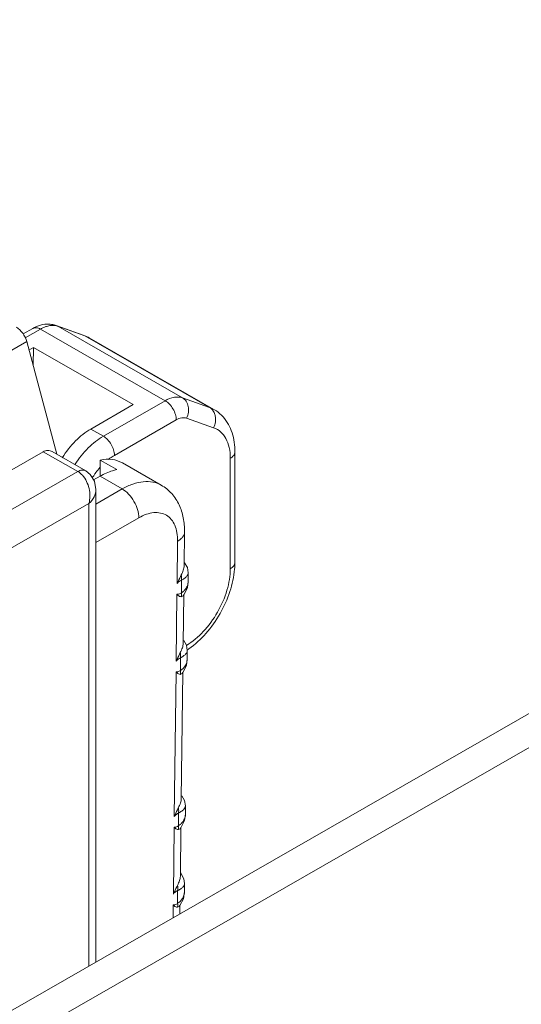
# Model space of a CAD drawing. Header units: centimetres. Extents: x -24.5 to 49.7, y -16.6 to 18.4.
# Tile 30 of 248: x -18.103 to -17.654, y -7.46 to -6.578. Entities that reach past the tile are written whole.
import ezdxf

# ---------------------------------------------------------------- set-up
doc = ezdxf.new("R2010")
doc.units = ezdxf.units.CM
doc.header["$MEASUREMENT"] = 0
doc.layers.add('layer 1', color=7, linetype='Continuous')

msp = doc.modelspace()

# ---------------------------------------------------------------- linework, layer by layer
at = {"layer": 'layer 1', "color": 1, "lineweight": 0}
msp.add_open_spline([(24.98821, 18.39808), (24.98821, 18.39808), (24.98821, -16.60193), (24.98821, -16.60193), (24.98821, -16.60193), (-24.51772, -16.60193), (-24.51772, -16.60193), (-24.51772, -16.60193), (-24.51772, 18.39808), (-24.51772, 18.39808), (-24.51772, 18.39808), (24.98821, 18.39808), (24.98821, 18.39808)], degree=3, knots=[0, 0, 0, 0, 0.25, 0.25, 0.25, 0.5, 0.5, 0.5, 0.75, 0.75, 0.75, 1, 1, 1, 1], dxfattribs=at)
at = {"layer": 'layer 1', "color": 5, "lineweight": 0}
msp.add_open_spline([(-23.26688, 17.18067), (-23.26688, 17.18067), (-23.26688, -15.60944), (-23.26688, -15.60944), (-23.26688, -15.60944), (23.98644, -15.60944), (23.98644, -15.60944)], degree=3, knots=[0, 0, 0, 0, 0.5, 0.5, 0.5, 1, 1, 1, 1], dxfattribs=at)
at = {"layer": 'layer 1', "lineweight": 9}
for points in [[(-18.95873, -7.952), (-18.95873, -7.952), (-13.17496, -4.63457), (-13.17496, -4.63457)], [(-18.91328, -7.95642), (-18.91328, -7.95642), (-13.12951, -4.63898), (-13.12951, -4.63898)], [(-18.09173, -6.8545), (-18.09173, -6.8545), (-18.10038, -6.85946), (-18.10038, -6.85946)], [(-18.08474, -6.85518), (-18.08474, -6.85518), (-18.0984, -6.86301), (-18.0984, -6.86301)], [(-17.97294, -6.9193), (-17.97294, -6.9193), (-18.08474, -6.85518), (-18.08474, -6.85518)], [(-18.07074, -6.85188), (-18.07074, -6.85188), (-18.06922, -6.85258), (-18.06922, -6.85258)], [(-18.07074, -6.85188), (-18.07074, -6.85188), (-18.04651, -6.86044), (-18.04651, -6.86044)], [(-18.06922, -6.85258), (-18.06922, -6.85258), (-17.95742, -6.91671), (-17.95742, -6.91671)], [(-18.04498, -6.86114), (-18.04498, -6.86114), (-18.06922, -6.85258), (-18.06922, -6.85258)], [(-18.04106, -6.86294), (-18.04106, -6.86294), (-18.04651, -6.86044), (-18.04651, -6.86044)], [(-18.04495, -6.86104), (-18.04546, -6.86082), (-18.04599, -6.86062), (-18.04651, -6.86044)], [(-17.93318, -6.92527), (-17.93318, -6.92527), (-18.04498, -6.86114), (-18.04498, -6.86114)], [(-18.04106, -6.86294), (-18.04231, -6.86222), (-18.04361, -6.86159), (-18.04495, -6.86104)], [(-18.04106, -6.86294), (-18.04106, -6.86294), (-17.92926, -6.92707), (-17.92926, -6.92707)], [(-18.09705, -6.86633), (-18.09705, -6.86633), (-18.13183, -6.88628), (-18.13183, -6.88628)], [(-18.07019, -6.96722), (-18.07019, -6.96722), (-18.09705, -6.86633), (-18.09705, -6.86633)], [(-18.09093, -6.87155), (-18.09093, -6.87155), (-18.09503, -6.87391), (-18.09503, -6.87391)], [(-18.09093, -6.87155), (-18.09093, -6.87155), (-18.0914, -6.88752), (-18.0914, -6.88752)], [(-18.00149, -6.92285), (-18.00149, -6.92285), (-18.09093, -6.87155), (-18.09093, -6.87155)], [(-17.95742, -6.91671), (-17.95742, -6.91671), (-17.93318, -6.92527), (-17.93318, -6.92527)], [(-18.03954, -6.94468), (-18.03954, -6.94468), (-18.00149, -6.92285), (-18.00149, -6.92285)], [(-18.02836, -6.95109), (-18.02836, -6.95109), (-17.97294, -6.9193), (-17.97294, -6.9193)], [(-17.93318, -6.92527), (-17.93318, -6.92527), (-17.92926, -6.92707), (-17.92926, -6.92707)], [(-17.963, -6.93652), (-17.963, -6.93652), (-18.01842, -6.9683), (-18.01842, -6.9683)], [(-17.95369, -6.93496), (-17.95369, -6.93496), (-17.92946, -6.94352), (-17.92946, -6.94352)], [(-18.03954, -6.94468), (-18.03954, -6.94468), (-18.02836, -6.95109), (-18.02836, -6.95109)], [(-19.83625, -7.97105), (-19.83625, -7.97105), (-18.08223, -6.965), (-18.08223, -6.965)], [(-18.05118, -6.98281), (-18.05118, -6.98281), (-18.08223, -6.965), (-18.08223, -6.965)], [(-18.07419, -6.96492), (-18.07419, -6.96492), (-18.04419, -6.98213), (-18.04419, -6.98213)], [(-17.91042, -7.06419), (-17.91042, -7.06419), (-17.91042, -6.96522), (-17.91042, -6.96522)], [(-18.03131, -6.98698), (-18.03131, -6.98698), (-18.03131, -6.97253), (-18.03131, -6.97253)], [(-18.0164, -6.98108), (-18.0164, -6.98108), (-18.03131, -6.97253), (-18.03131, -6.97253)], [(-18.01124, -6.97503), (-18.01124, -6.97503), (-17.97647, -6.99498), (-17.97647, -6.99498)], [(-17.91454, -7.06989), (-17.91454, -7.06989), (-17.91454, -6.97099), (-17.91454, -6.97099)], [(-19.8052, -7.98887), (-19.8052, -7.98887), (-18.05118, -6.98281), (-18.05118, -6.98281)], [(-18.037, -6.98649), (-18.03744, -6.98715), (-18.03787, -6.98781), (-18.03829, -6.98849)], [(-18.03708, -6.99029), (-18.03708, -6.99029), (-18.03131, -6.98698), (-18.03131, -6.98698)], [(-18.03553, -6.98437), (-18.03604, -6.98507), (-18.03652, -6.98577), (-18.037, -6.98649)], [(-18.03502, -6.98368), (-18.03519, -6.98391), (-18.03536, -6.98414), (-18.03553, -6.98437)], [(-18.03145, -6.97924), (-18.0327, -6.98067), (-18.03389, -6.98215), (-18.03502, -6.98368)], [(-18.01143, -6.99838), (-18.01143, -6.99838), (-18.03131, -6.98698), (-18.03131, -6.98698)], [(-18.03507, -7.01194), (-18.03507, -7.01194), (-18.01143, -6.99838), (-18.01143, -6.99838)], [(-18.03507, -6.99886), (-18.03507, -6.99886), (-18.03507, -7.42221), (-18.03507, -7.42221)], [(-18.04124, -7.01147), (-18.04124, -7.01147), (-19.78532, -8.01184), (-19.78532, -8.01184)], [(-18.04124, -7.42575), (-18.04124, -7.42575), (-18.04124, -7.01147), (-18.04124, -7.01147)], [(-17.99652, -7.0242), (-17.99652, -7.0242), (-18.03507, -7.04631), (-18.03507, -7.04631)], [(-17.95557, -7.03682), (-17.95557, -7.03682), (-17.95594, -7.06725), (-17.95594, -7.06725)], [(-17.96175, -7.04511), (-17.96175, -7.04511), (-17.9622, -7.08319), (-17.9622, -7.08319)], [(-17.91067, -7.07015), (-17.91051, -7.06817), (-17.91042, -7.06618), (-17.91042, -7.06419)], [(-17.95222, -7.08089), (-17.95222, -7.08089), (-17.95222, -7.0736), (-17.95222, -7.0736)], [(-17.95839, -7.09148), (-17.95839, -7.09148), (-17.95839, -7.08011), (-17.95839, -7.08011)], [(-17.95305, -7.08689), (-17.95305, -7.08689), (-17.95222, -7.08087), (-17.95222, -7.08087)], [(-17.95222, -7.08089), (-17.95222, -7.0818), (-17.95233, -7.08272), (-17.95253, -7.08361)], [(-17.96232, -7.09276), (-17.96232, -7.09276), (-17.96305, -7.15275), (-17.96305, -7.15275)], [(-17.95839, -7.09148), (-17.95806, -7.09126), (-17.95773, -7.09103), (-17.95741, -7.0908)], [(-17.95693, -7.09422), (-17.95693, -7.09422), (-17.95625, -7.09337), (-17.95625, -7.09337)], [(-17.95626, -7.09338), (-17.95626, -7.09338), (-17.95679, -7.13681), (-17.95679, -7.13681)], [(-17.95625, -7.09337), (-17.95625, -7.09337), (-17.95305, -7.08689), (-17.95305, -7.08689)], [(-17.95833, -7.09393), (-17.95837, -7.09428), (-17.95844, -7.09463), (-17.95854, -7.09497)], [(-17.95854, -7.09497), (-17.95854, -7.09497), (-17.95693, -7.0942), (-17.95693, -7.0942)], [(-17.95344, -7.14289), (-17.95299, -7.14259), (-17.95255, -7.14229), (-17.95211, -7.14199)], [(-17.95307, -7.15045), (-17.95307, -7.15045), (-17.95307, -7.14316), (-17.95307, -7.14316)], [(-17.95211, -7.14199), (-17.95194, -7.14187), (-17.95176, -7.14174), (-17.95159, -7.14162)], [(-17.95924, -7.16104), (-17.95924, -7.16104), (-17.95924, -7.14968), (-17.95924, -7.14968)], [(-17.95389, -7.15645), (-17.95389, -7.15645), (-17.95307, -7.15043), (-17.95307, -7.15043)], [(-17.95307, -7.15045), (-17.95307, -7.15136), (-17.95317, -7.15228), (-17.95338, -7.15318)], [(-17.96317, -7.16232), (-17.96317, -7.16232), (-17.96475, -7.29187), (-17.96475, -7.29187)], [(-17.95778, -7.16377), (-17.95778, -7.16377), (-17.95939, -7.16453), (-17.95939, -7.16453)], [(-17.95924, -7.16104), (-17.95891, -7.16082), (-17.95858, -7.1606), (-17.95825, -7.16036)], [(-17.95913, -7.16232), (-17.95914, -7.16189), (-17.95918, -7.16146), (-17.95924, -7.16104)], [(-17.95711, -7.16294), (-17.95711, -7.16294), (-17.95848, -7.27593), (-17.95848, -7.27593)], [(-17.95778, -7.16378), (-17.95778, -7.16378), (-17.95709, -7.16293), (-17.95709, -7.16293)], [(-17.95709, -7.16293), (-17.95709, -7.16293), (-17.95389, -7.15645), (-17.95389, -7.15645)], [(-17.95476, -7.28957), (-17.95476, -7.28957), (-17.95476, -7.28228), (-17.95476, -7.28228)], [(-17.96094, -7.30015), (-17.96094, -7.30015), (-17.96094, -7.2888), (-17.96094, -7.2888)], [(-17.95879, -7.30205), (-17.95879, -7.30205), (-17.95558, -7.29556), (-17.95558, -7.29556)], [(-17.95558, -7.29556), (-17.95558, -7.29556), (-17.95476, -7.28956), (-17.95476, -7.28956)], [(-17.95509, -7.29234), (-17.95487, -7.29144), (-17.95476, -7.2905), (-17.95476, -7.28957)], [(-17.96486, -7.30144), (-17.96486, -7.30144), (-17.96559, -7.36142), (-17.96559, -7.36142)], [(-17.95947, -7.30289), (-17.95947, -7.30289), (-17.96108, -7.30365), (-17.96108, -7.30365)], [(-17.96094, -7.30015), (-17.9606, -7.29994), (-17.96027, -7.29972), (-17.95995, -7.29948)], [(-17.96083, -7.30145), (-17.96083, -7.30101), (-17.96088, -7.30058), (-17.96094, -7.30015)], [(-17.95947, -7.30289), (-17.95947, -7.30289), (-17.95879, -7.30205), (-17.95879, -7.30205)], [(-17.9588, -7.30206), (-17.9588, -7.30206), (-17.95933, -7.34548), (-17.95933, -7.34548)], [(-17.95844, -7.34336), (-17.95844, -7.34336), (-17.95929, -7.34247), (-17.95929, -7.34247)], [(-17.95563, -7.35248), (-17.95559, -7.35227), (-17.95557, -7.35208), (-17.95557, -7.35187)], [(-17.95557, -7.35905), (-17.95557, -7.35905), (-17.95557, -7.35187), (-17.95557, -7.35187)], [(-17.96175, -7.36969), (-17.96175, -7.36969), (-17.96175, -7.35834), (-17.96175, -7.35834)], [(-17.9597, -7.37171), (-17.9597, -7.37171), (-17.95653, -7.36553), (-17.95653, -7.36553)], [(-17.9567, -7.36413), (-17.95645, -7.36359), (-17.95623, -7.36302), (-17.95605, -7.36244)], [(-17.95653, -7.36553), (-17.95653, -7.36553), (-17.95557, -7.35905), (-17.95557, -7.35905)], [(-17.95557, -7.35905), (-17.95557, -7.36019), (-17.95573, -7.36134), (-17.95605, -7.36244)], [(-17.96571, -7.371), (-17.96571, -7.371), (-17.96585, -7.38251), (-17.96585, -7.38251)], [(-17.96031, -7.37246), (-17.96031, -7.37246), (-17.96187, -7.37321), (-17.96187, -7.37321)], [(-17.96162, -7.37099), (-17.96163, -7.37055), (-17.96168, -7.37011), (-17.96175, -7.36969)], [(-17.96031, -7.37247), (-17.96031, -7.37247), (-17.9597, -7.37171), (-17.9597, -7.37171)], [(-17.95965, -7.3716), (-17.95965, -7.3716), (-17.95974, -7.379), (-17.95974, -7.379)]]:
    msp.add_open_spline(points, degree=3, dxfattribs=at)
for points, knots in [([(-18.09705, -6.86633), (-18.09777, -6.86363), (-18.09902, -6.86105), (-18.10069, -6.85876), (-18.10223, -6.85661), (-18.10412, -6.8547), (-18.10638, -6.8534)], [0, 0, 0, 0, 0.5, 0.5, 0.5, 1, 1, 1, 1]), ([(-18.07718, -6.85065), (-18.0797, -6.85055), (-18.08224, -6.85087), (-18.08468, -6.85153), (-18.08715, -6.8522), (-18.08952, -6.85323), (-18.09173, -6.8545)], [0, 0, 0, 0, 0.5, 0.5, 0.5, 1, 1, 1, 1]), ([(-18.08474, -6.85518), (-18.08589, -6.85451), (-18.08717, -6.85399), (-18.08852, -6.85387), (-18.08962, -6.85378), (-18.09078, -6.85396), (-18.09173, -6.8545)], [0, 0, 0, 0, 0.5, 0.5, 0.5, 1, 1, 1, 1]), ([(-18.0792, -6.85272), (-18.07966, -6.85287), (-18.08012, -6.85302), (-18.08057, -6.85319), (-18.08201, -6.85374), (-18.08341, -6.85441), (-18.08474, -6.85518)], [0, 0, 0, 0, 0.5, 0.5, 0.5, 1, 1, 1, 1]), ([(-18.07393, -6.85184), (-18.07436, -6.85185), (-18.07478, -6.85187), (-18.07521, -6.85191), (-18.07656, -6.85204), (-18.0779, -6.85232), (-18.0792, -6.85272)], [0, 0, 0, 0, 0.5, 0.5, 0.5, 1, 1, 1, 1]), ([(-18.07074, -6.85188), (-18.07126, -6.85169), (-18.07179, -6.85153), (-18.07232, -6.85139), (-18.07391, -6.85096), (-18.07554, -6.85072), (-18.07718, -6.85065)], [0, 0, 0, 0, 0.5, 0.5, 0.5, 1, 1, 1, 1]), ([(-18.06922, -6.85258), (-18.06958, -6.85245), (-18.06996, -6.85234), (-18.07034, -6.85225), (-18.07151, -6.85195), (-18.07272, -6.85183), (-18.07393, -6.85184)], [0, 0, 0, 0, 0.5, 0.5, 0.5, 1, 1, 1, 1]), ([(-17.97294, -6.9193), (-17.9704, -6.91785), (-17.96764, -6.91668), (-17.96471, -6.91621), (-17.96228, -6.91581), (-17.95972, -6.91589), (-17.95742, -6.91671)], [0, 0, 0, 0, 0.5, 0.5, 0.5, 1, 1, 1, 1]), ([(-17.95742, -6.91671), (-17.9561, -6.91747), (-17.95495, -6.91857), (-17.95409, -6.91984), (-17.95315, -6.92122), (-17.95254, -6.92279), (-17.95221, -6.92441), (-17.95185, -6.92616), (-17.95182, -6.92796), (-17.95207, -6.92972), (-17.95232, -6.93154), (-17.95288, -6.93332), (-17.95369, -6.93496)], [0, 0, 0, 0, 0.25, 0.25, 0.25, 0.5, 0.5, 0.5, 0.75, 0.75, 0.75, 1, 1, 1, 1]), ([(-17.963, -6.93652), (-17.963, -6.93488), (-17.96329, -6.93325), (-17.96376, -6.93168), (-17.96428, -6.92993), (-17.96501, -6.92827), (-17.96591, -6.9267), (-17.96681, -6.92514), (-17.96789, -6.92367), (-17.96914, -6.92236), (-17.97026, -6.92117), (-17.97153, -6.92011), (-17.97294, -6.9193)], [0, 0, 0, 0, 0.25, 0.25, 0.25, 0.5, 0.5, 0.5, 0.75, 0.75, 0.75, 1, 1, 1, 1]), ([(-17.93014, -6.928), (-17.93035, -6.92771), (-17.93057, -6.92745), (-17.93081, -6.92719), (-17.93149, -6.92643), (-17.9323, -6.92577), (-17.93318, -6.92527)], [0, 0, 0, 0, 0.5, 0.5, 0.5, 1, 1, 1, 1]), ([(-17.963, -6.93652), (-17.96148, -6.93564), (-17.95983, -6.93494), (-17.95806, -6.93465), (-17.9566, -6.93442), (-17.95507, -6.93447), (-17.95369, -6.93496)], [0, 0, 0, 0, 0.5, 0.5, 0.5, 1, 1, 1, 1]), ([(-17.92797, -6.93298), (-17.92807, -6.93251), (-17.92819, -6.93205), (-17.92833, -6.93161), (-17.92873, -6.93032), (-17.92934, -6.92908), (-17.93014, -6.928)], [0, 0, 0, 0, 0.5, 0.5, 0.5, 1, 1, 1, 1]), ([(-17.92946, -6.94352), (-17.92864, -6.94188), (-17.92809, -6.9401), (-17.92783, -6.93828), (-17.92759, -6.93652), (-17.92762, -6.9347), (-17.92797, -6.93298)], [0, 0, 0, 0, 0.5, 0.5, 0.5, 1, 1, 1, 1]), ([(-17.92095, -6.93381), (-17.92274, -6.93182), (-17.92476, -6.93002), (-17.92697, -6.92851), (-17.92771, -6.92799), (-17.92848, -6.92751), (-17.92926, -6.92707)], [0, 0, 0, 0, 0.5, 0.5, 0.5, 1, 1, 1, 1]), ([(-17.91042, -6.96522), (-17.91042, -6.95943), (-17.91114, -6.95359), (-17.91296, -6.94804), (-17.91467, -6.94283), (-17.91733, -6.93787), (-17.92095, -6.93381)], [0, 0, 0, 0, 0.5, 0.5, 0.5, 1, 1, 1, 1]), ([(-17.92946, -6.94352), (-17.92717, -6.94432), (-17.92501, -6.9456), (-17.92317, -6.94721), (-17.92124, -6.94891), (-17.91967, -6.95099), (-17.91845, -6.95324), (-17.91707, -6.95576), (-17.91613, -6.9585), (-17.91552, -6.96131), (-17.91482, -6.96449), (-17.91454, -6.96775), (-17.91454, -6.97099)], [0, 0, 0, 0, 0.25, 0.25, 0.25, 0.5, 0.5, 0.5, 0.75, 0.75, 0.75, 1, 1, 1, 1]), ([(-18.03954, -6.94468), (-18.04456, -6.94756), (-18.04912, -6.95124), (-18.05323, -6.95535), (-18.05778, -6.9599), (-18.06178, -6.96496), (-18.06524, -6.97035)], [0, 0, 0, 0, 0.5, 0.5, 0.5, 1, 1, 1, 1]), ([(-18.05373, -6.97624), (-18.05029, -6.97096), (-18.04634, -6.96601), (-18.04185, -6.96155), (-18.03779, -6.95753), (-18.0333, -6.95392), (-18.02836, -6.95109)], [0, 0, 0, 0, 0.5, 0.5, 0.5, 1, 1, 1, 1]), ([(-18.02836, -6.95109), (-18.02695, -6.9519), (-18.02568, -6.95296), (-18.02455, -6.95415), (-18.02331, -6.95546), (-18.02224, -6.95692), (-18.02133, -6.95849), (-18.02043, -6.96006), (-18.01969, -6.96172), (-18.01918, -6.96346), (-18.01871, -6.96503), (-18.01842, -6.96667), (-18.01842, -6.9683)], [0, 0, 0, 0, 0.25, 0.25, 0.25, 0.5, 0.5, 0.5, 0.75, 0.75, 0.75, 1, 1, 1, 1]), ([(-18.07419, -6.96492), (-18.07538, -6.96424), (-18.07677, -6.96385), (-18.07815, -6.96385), (-18.07958, -6.96385), (-18.08101, -6.96429), (-18.08223, -6.965)], [0, 0, 0, 0, 0.5, 0.5, 0.5, 1, 1, 1, 1]), ([(-18.02372, -6.9719), (-18.02329, -6.97155), (-18.02285, -6.97122), (-18.0224, -6.9709), (-18.02112, -6.96997), (-18.0198, -6.96909), (-18.01842, -6.9683)], [0, 0, 0, 0, 0.5, 0.5, 0.5, 1, 1, 1, 1]), ([(-17.91042, -6.96522), (-17.91042, -6.9663), (-17.91085, -6.96739), (-17.91149, -6.9683), (-17.91228, -6.96942), (-17.91337, -6.97025), (-17.91454, -6.97092)], [0, 0, 0, 0, 0.5, 0.5, 0.5, 1, 1, 1, 1]), ([(-18.01124, -6.97503), (-18.01408, -6.97341), (-18.01729, -6.9724), (-18.02056, -6.97198), (-18.02414, -6.97153), (-18.02779, -6.97179), (-18.03131, -6.97253)], [0, 0, 0, 0, 0.5, 0.5, 0.5, 1, 1, 1, 1]), ([(-18.04419, -6.98213), (-18.04518, -6.98156), (-18.04639, -6.9814), (-18.04755, -6.98152), (-18.04885, -6.98166), (-18.05006, -6.98217), (-18.05118, -6.98281)], [0, 0, 0, 0, 0.5, 0.5, 0.5, 1, 1, 1, 1]), ([(-18.05118, -6.98281), (-18.05081, -6.98302), (-18.05046, -6.98323), (-18.05011, -6.98347), (-18.04902, -6.98422), (-18.04803, -6.9851), (-18.04715, -6.98607)], [0, 0, 0, 0, 0.5, 0.5, 0.5, 1, 1, 1, 1]), ([(-18.04715, -6.98607), (-18.04415, -6.98934), (-18.04218, -6.99358), (-18.04119, -6.99794), (-18.04067, -7.00021), (-18.04043, -7.00252), (-18.04044, -7.00483), (-18.04045, -7.00707), (-18.0407, -7.00931), (-18.04124, -7.01147)], [0, 0, 0, 0, 0.333333, 0.333333, 0.333333, 0.666667, 0.666667, 0.666667, 1, 1, 1, 1]), ([(-18.03507, -6.99887), (-18.03507, -6.99887), (-18.03637, -6.99145), (-18.03637, -6.99145), (-18.03637, -6.99145), (-18.04003, -6.98545), (-18.04003, -6.98545), (-18.04003, -6.98545), (-18.04419, -6.98212), (-18.04419, -6.98212)], [0, 0, 0, 0, 0.333333, 0.333333, 0.333333, 0.666667, 0.666667, 0.666667, 1, 1, 1, 1]), ([(-18.0164, -6.98108), (-18.01763, -6.98134), (-18.01884, -6.98165), (-18.02005, -6.98202), (-18.02397, -6.98321), (-18.02774, -6.98494), (-18.03131, -6.98698)], [0, 0, 0, 0, 0.5, 0.5, 0.5, 1, 1, 1, 1]), ([(-18.01143, -6.99838), (-18.00836, -6.99662), (-18.00515, -6.9951), (-18.0018, -6.99395), (-17.99879, -6.99291), (-17.99569, -6.99217), (-17.99252, -6.99186), (-17.98968, -6.99159), (-17.98679, -6.99167), (-17.98397, -6.99221), (-17.98134, -6.99273), (-17.97878, -6.99366), (-17.97647, -6.99498)], [0, 0, 0, 0, 0.25, 0.25, 0.25, 0.5, 0.5, 0.5, 0.75, 0.75, 0.75, 1, 1, 1, 1]), ([(-17.95557, -7.03682), (-17.95552, -7.03263), (-17.95585, -7.02841), (-17.95666, -7.02428), (-17.95745, -7.02027), (-17.95868, -7.01634), (-17.96043, -7.01266), (-17.96215, -7.00901), (-17.96438, -7.00559), (-17.96709, -7.00258), (-17.96979, -6.99958), (-17.97298, -6.99698), (-17.97647, -6.99498)], [0, 0, 0, 0, 0.25, 0.25, 0.25, 0.5, 0.5, 0.5, 0.75, 0.75, 0.75, 1, 1, 1, 1]), ([(-18.04124, -7.01147), (-18.03942, -7.00971), (-18.03782, -7.00769), (-18.03669, -7.0054), (-18.03569, -7.00336), (-18.03507, -7.00111), (-18.03507, -6.99886)], [0, 0, 0, 0, 0.5, 0.5, 0.5, 1, 1, 1, 1]), ([(-17.99652, -7.0242), (-17.99652, -7.02175), (-17.99696, -7.0193), (-17.99765, -7.01693), (-17.99843, -7.01433), (-17.99953, -7.01183), (-18.00089, -7.00948), (-18.00224, -7.00714), (-18.00385, -7.00494), (-18.00572, -7.00296), (-18.00741, -7.00119), (-18.00931, -6.99959), (-18.01143, -6.99838)], [0, 0, 0, 0, 0.25, 0.25, 0.25, 0.5, 0.5, 0.5, 0.75, 0.75, 0.75, 1, 1, 1, 1]), ([(-17.99652, -7.0242), (-17.99434, -7.02295), (-17.99206, -7.02187), (-17.98968, -7.02106), (-17.98755, -7.02034), (-17.98534, -7.01982), (-17.98309, -7.01962), (-17.98108, -7.01944), (-17.97903, -7.01952), (-17.97704, -7.01994), (-17.97518, -7.02033), (-17.97338, -7.02102), (-17.97175, -7.02199), (-17.97012, -7.02298), (-17.96866, -7.02426), (-17.96743, -7.02572), (-17.96611, -7.02729), (-17.96506, -7.02908), (-17.96425, -7.03095), (-17.96334, -7.03305), (-17.96272, -7.03526), (-17.96233, -7.03751), (-17.96188, -7.04002), (-17.96171, -7.04257), (-17.96175, -7.04511)], [0, 0, 0, 0, 0.125, 0.125, 0.125, 0.25, 0.25, 0.25, 0.375, 0.375, 0.375, 0.5, 0.5, 0.5, 0.625, 0.625, 0.625, 0.75, 0.75, 0.75, 0.875, 0.875, 0.875, 1, 1, 1, 1]), ([(-17.95557, -7.03682), (-17.95558, -7.0376), (-17.95573, -7.03838), (-17.956, -7.03912), (-17.95628, -7.03991), (-17.9567, -7.04065), (-17.9572, -7.04133), (-17.95776, -7.04208), (-17.95842, -7.04274), (-17.95915, -7.04335), (-17.95995, -7.04402), (-17.96083, -7.04461), (-17.96175, -7.04511)], [0, 0, 0, 0, 0.25, 0.25, 0.25, 0.5, 0.5, 0.5, 0.75, 0.75, 0.75, 1, 1, 1, 1]), ([(-17.95222, -7.07361), (-17.95222, -7.07361), (-17.95303, -7.0689), (-17.95303, -7.0689), (-17.95303, -7.0689), (-17.95547, -7.06461), (-17.95547, -7.06461)], [0, 0, 0, 0, 0.5, 0.5, 0.5, 1, 1, 1, 1]), ([(-17.91454, -7.06989), (-17.91337, -7.06922), (-17.91228, -7.06839), (-17.91149, -7.06728), (-17.91085, -7.06637), (-17.91042, -7.06528), (-17.91042, -7.06419)], [0, 0, 0, 0, 0.5, 0.5, 0.5, 1, 1, 1, 1]), ([(-17.9622, -7.08319), (-17.96193, -7.08253), (-17.96163, -7.08187), (-17.96132, -7.08122), (-17.9604, -7.07929), (-17.9594, -7.0774), (-17.95849, -7.07546)], [0, 0, 0, 0, 0.5, 0.5, 0.5, 1, 1, 1, 1]), ([(-17.95594, -7.06725), (-17.95596, -7.06855), (-17.95625, -7.06984), (-17.95666, -7.07108), (-17.95715, -7.0726), (-17.95782, -7.07403), (-17.95849, -7.07546)], [0, 0, 0, 0, 0.5, 0.5, 0.5, 1, 1, 1, 1]), ([(-17.95839, -7.08011), (-17.95835, -7.07976), (-17.95832, -7.07941), (-17.9583, -7.07905), (-17.95824, -7.07785), (-17.95831, -7.07664), (-17.95849, -7.07546)], [0, 0, 0, 0, 0.5, 0.5, 0.5, 1, 1, 1, 1]), ([(-17.95466, -7.0777), (-17.9544, -7.07748), (-17.95415, -7.07725), (-17.95391, -7.07699), (-17.95331, -7.07638), (-17.95278, -7.07568), (-17.95248, -7.07489)], [0, 0, 0, 0, 0.5, 0.5, 0.5, 1, 1, 1, 1]), ([(-17.91454, -7.06989), (-17.91454, -7.07638), (-17.91568, -7.08287), (-17.91753, -7.08912), (-17.91956, -7.09603), (-17.92247, -7.10265), (-17.92603, -7.10888), (-17.92961, -7.11512), (-17.93386, -7.12096), (-17.9388, -7.12621), (-17.94326, -7.13096), (-17.94828, -7.13523), (-17.95388, -7.13851)], [0, 0, 0, 0, 0.25, 0.25, 0.25, 0.5, 0.5, 0.5, 0.75, 0.75, 0.75, 1, 1, 1, 1]), ([(-17.95248, -7.07489), (-17.95244, -7.07478), (-17.95239, -7.07467), (-17.95237, -7.07456), (-17.95227, -7.07425), (-17.95222, -7.07392), (-17.95222, -7.0736)], [0, 0, 0, 0, 0.5, 0.5, 0.5, 1, 1, 1, 1]), ([(-17.95159, -7.14162), (-17.94598, -7.13766), (-17.9409, -7.13294), (-17.93635, -7.12778), (-17.93154, -7.12233), (-17.92734, -7.11639), (-17.92374, -7.1101), (-17.92014, -7.10381), (-17.91715, -7.09718), (-17.91488, -7.09028), (-17.91273, -7.08375), (-17.91125, -7.07698), (-17.91067, -7.07015)], [0, 0, 0, 0, 0.25, 0.25, 0.25, 0.5, 0.5, 0.5, 0.75, 0.75, 0.75, 1, 1, 1, 1]), ([(-17.9622, -7.08319), (-17.96166, -7.0825), (-17.96105, -7.08186), (-17.96037, -7.0813), (-17.95976, -7.08082), (-17.95911, -7.0804), (-17.95839, -7.08011)], [0, 0, 0, 0, 0.5, 0.5, 0.5, 1, 1, 1, 1]), ([(-17.95839, -7.08011), (-17.95804, -7.07993), (-17.95768, -7.07974), (-17.95733, -7.07953), (-17.95639, -7.079), (-17.95549, -7.0784), (-17.95466, -7.0777)], [0, 0, 0, 0, 0.5, 0.5, 0.5, 1, 1, 1, 1]), ([(-17.95253, -7.08361), (-17.95263, -7.08401), (-17.95274, -7.08441), (-17.95289, -7.08479), (-17.9533, -7.08598), (-17.95392, -7.0871), (-17.95467, -7.0881)], [0, 0, 0, 0, 0.5, 0.5, 0.5, 1, 1, 1, 1]), ([(-17.95839, -7.09148), (-17.95872, -7.09172), (-17.95906, -7.09194), (-17.95942, -7.09213), (-17.96031, -7.0926), (-17.96135, -7.09292), (-17.96232, -7.09276)], [0, 0, 0, 0, 0.5, 0.5, 0.5, 1, 1, 1, 1]), ([(-17.96232, -7.09276), (-17.96206, -7.09311), (-17.96176, -7.09343), (-17.96142, -7.09373), (-17.96062, -7.09442), (-17.95959, -7.09496), (-17.95854, -7.09497)], [0, 0, 0, 0, 0.5, 0.5, 0.5, 1, 1, 1, 1]), ([(-17.95839, -7.09148), (-17.95837, -7.09169), (-17.95834, -7.09191), (-17.95832, -7.09213), (-17.95827, -7.09273), (-17.95826, -7.09333), (-17.95833, -7.09393)], [0, 0, 0, 0, 0.5, 0.5, 0.5, 1, 1, 1, 1]), ([(-17.95467, -7.0881), (-17.95486, -7.08835), (-17.95506, -7.08859), (-17.95527, -7.08883), (-17.95591, -7.08955), (-17.95663, -7.09021), (-17.95741, -7.0908)], [0, 0, 0, 0, 0.5, 0.5, 0.5, 1, 1, 1, 1]), ([(-17.95679, -7.13681), (-17.9568, -7.13811), (-17.95709, -7.1394), (-17.9575, -7.14064), (-17.958, -7.14215), (-17.95866, -7.14359), (-17.95934, -7.14502)], [0, 0, 0, 0, 0.5, 0.5, 0.5, 1, 1, 1, 1]), ([(-17.95307, -7.14317), (-17.95307, -7.14317), (-17.95388, -7.13846), (-17.95388, -7.13846), (-17.95388, -7.13846), (-17.95632, -7.13417), (-17.95632, -7.13417)], [0, 0, 0, 0, 0.5, 0.5, 0.5, 1, 1, 1, 1]), ([(-17.96305, -7.15275), (-17.96277, -7.15209), (-17.96247, -7.15143), (-17.96216, -7.15078), (-17.96125, -7.14885), (-17.96024, -7.14696), (-17.95934, -7.14502)], [0, 0, 0, 0, 0.5, 0.5, 0.5, 1, 1, 1, 1]), ([(-17.95924, -7.14968), (-17.9592, -7.14932), (-17.95917, -7.14897), (-17.95915, -7.14861), (-17.95909, -7.14741), (-17.95916, -7.1462), (-17.95934, -7.14502)], [0, 0, 0, 0, 0.5, 0.5, 0.5, 1, 1, 1, 1]), ([(-17.95551, -7.14726), (-17.95525, -7.14704), (-17.955, -7.1468), (-17.95475, -7.14656), (-17.95416, -7.14594), (-17.95362, -7.14524), (-17.95332, -7.14445)], [0, 0, 0, 0, 0.5, 0.5, 0.5, 1, 1, 1, 1]), ([(-17.95332, -7.14445), (-17.95328, -7.14434), (-17.95324, -7.14423), (-17.95321, -7.14412), (-17.95312, -7.14381), (-17.95307, -7.14348), (-17.95307, -7.14316)], [0, 0, 0, 0, 0.5, 0.5, 0.5, 1, 1, 1, 1]), ([(-17.96305, -7.15275), (-17.96251, -7.15206), (-17.9619, -7.15142), (-17.96121, -7.15086), (-17.96062, -7.15038), (-17.95995, -7.14996), (-17.95924, -7.14968)], [0, 0, 0, 0, 0.5, 0.5, 0.5, 1, 1, 1, 1]), ([(-17.95924, -7.14968), (-17.95888, -7.14949), (-17.95852, -7.1493), (-17.95817, -7.14909), (-17.95724, -7.14855), (-17.95633, -7.14795), (-17.95551, -7.14726)], [0, 0, 0, 0, 0.5, 0.5, 0.5, 1, 1, 1, 1]), ([(-17.95338, -7.15318), (-17.95348, -7.15358), (-17.9536, -7.15397), (-17.95373, -7.15436), (-17.95415, -7.15554), (-17.95476, -7.15666), (-17.95552, -7.15766)], [0, 0, 0, 0, 0.5, 0.5, 0.5, 1, 1, 1, 1]), ([(-17.95924, -7.16104), (-17.95957, -7.16128), (-17.95991, -7.1615), (-17.96026, -7.16169), (-17.96115, -7.16216), (-17.9622, -7.16248), (-17.96317, -7.16232)], [0, 0, 0, 0, 0.5, 0.5, 0.5, 1, 1, 1, 1]), ([(-17.96317, -7.16232), (-17.9629, -7.16267), (-17.9626, -7.16299), (-17.96227, -7.16329), (-17.96147, -7.16398), (-17.96043, -7.16452), (-17.95939, -7.16453)], [0, 0, 0, 0, 0.5, 0.5, 0.5, 1, 1, 1, 1]), ([(-17.95939, -7.16453), (-17.95934, -7.16436), (-17.95929, -7.16419), (-17.95926, -7.16402), (-17.95915, -7.16346), (-17.95912, -7.16289), (-17.95913, -7.16232)], [0, 0, 0, 0, 0.5, 0.5, 0.5, 1, 1, 1, 1]), ([(-17.95552, -7.15766), (-17.95571, -7.1579), (-17.95591, -7.15815), (-17.95612, -7.15839), (-17.95676, -7.15911), (-17.95748, -7.15977), (-17.95825, -7.16036)], [0, 0, 0, 0, 0.5, 0.5, 0.5, 1, 1, 1, 1]), ([(-17.95848, -7.27593), (-17.95849, -7.27723), (-17.95879, -7.27852), (-17.9592, -7.27976), (-17.95969, -7.28127), (-17.96036, -7.28271), (-17.96103, -7.28415)], [0, 0, 0, 0, 0.5, 0.5, 0.5, 1, 1, 1, 1]), ([(-17.95476, -7.28229), (-17.95476, -7.28229), (-17.95557, -7.27758), (-17.95557, -7.27758), (-17.95557, -7.27758), (-17.95802, -7.27329), (-17.95802, -7.27329)], [0, 0, 0, 0, 0.5, 0.5, 0.5, 1, 1, 1, 1]), ([(-17.96103, -7.28415), (-17.96132, -7.28478), (-17.96163, -7.2854), (-17.96194, -7.28603), (-17.96291, -7.28796), (-17.9639, -7.28988), (-17.96475, -7.29187)], [0, 0, 0, 0, 0.5, 0.5, 0.5, 1, 1, 1, 1]), ([(-17.96094, -7.2888), (-17.96089, -7.28844), (-17.96086, -7.28808), (-17.96084, -7.28772), (-17.96078, -7.28653), (-17.96085, -7.28533), (-17.96103, -7.28415)], [0, 0, 0, 0, 0.5, 0.5, 0.5, 1, 1, 1, 1]), ([(-17.95726, -7.28643), (-17.95752, -7.28664), (-17.95778, -7.28684), (-17.95804, -7.28703), (-17.95896, -7.2877), (-17.95993, -7.28828), (-17.96094, -7.2888)], [0, 0, 0, 0, 0.5, 0.5, 0.5, 1, 1, 1, 1]), ([(-17.95476, -7.28228), (-17.95476, -7.28262), (-17.95482, -7.28296), (-17.95492, -7.2833), (-17.9553, -7.28455), (-17.95627, -7.28559), (-17.95726, -7.28643)], [0, 0, 0, 0, 0.5, 0.5, 0.5, 1, 1, 1, 1]), ([(-17.96475, -7.29187), (-17.96421, -7.29117), (-17.96359, -7.29054), (-17.96291, -7.28998), (-17.96231, -7.2895), (-17.96165, -7.28908), (-17.96094, -7.2888)], [0, 0, 0, 0, 0.5, 0.5, 0.5, 1, 1, 1, 1]), ([(-17.95722, -7.29679), (-17.95696, -7.29645), (-17.95672, -7.29611), (-17.9565, -7.29574), (-17.95586, -7.29469), (-17.95538, -7.29353), (-17.95509, -7.29234)], [0, 0, 0, 0, 0.5, 0.5, 0.5, 1, 1, 1, 1]), ([(-17.96094, -7.30015), (-17.96126, -7.3004), (-17.9616, -7.30062), (-17.96196, -7.30081), (-17.96284, -7.30128), (-17.96388, -7.3016), (-17.96486, -7.30144)], [0, 0, 0, 0, 0.5, 0.5, 0.5, 1, 1, 1, 1]), ([(-17.96486, -7.30144), (-17.96459, -7.30179), (-17.9643, -7.30211), (-17.96396, -7.30241), (-17.96316, -7.3031), (-17.96213, -7.30365), (-17.96108, -7.30365)], [0, 0, 0, 0, 0.5, 0.5, 0.5, 1, 1, 1, 1]), ([(-17.96108, -7.30365), (-17.96103, -7.30348), (-17.96099, -7.30332), (-17.96095, -7.30314), (-17.96085, -7.30258), (-17.96081, -7.30201), (-17.96083, -7.30145)], [0, 0, 0, 0, 0.5, 0.5, 0.5, 1, 1, 1, 1]), ([(-17.95995, -7.29948), (-17.95969, -7.29928), (-17.95943, -7.29907), (-17.95918, -7.29886), (-17.95846, -7.29824), (-17.9578, -7.29755), (-17.95722, -7.29679)], [0, 0, 0, 0, 0.5, 0.5, 0.5, 1, 1, 1, 1]), ([(-17.96182, -7.35359), (-17.96116, -7.35217), (-17.96051, -7.35075), (-17.96002, -7.34926), (-17.95963, -7.34804), (-17.95934, -7.34676), (-17.95933, -7.34548)], [0, 0, 0, 0, 0.5, 0.5, 0.5, 1, 1, 1, 1]), ([(-17.95557, -7.35187), (-17.95557, -7.35187), (-17.95621, -7.34768), (-17.95621, -7.34768), (-17.95621, -7.34768), (-17.95844, -7.34336), (-17.95844, -7.34336)], [0, 0, 0, 0, 0.5, 0.5, 0.5, 1, 1, 1, 1]), ([(-17.96559, -7.36142), (-17.96531, -7.36075), (-17.965, -7.36009), (-17.96469, -7.35943), (-17.96376, -7.35747), (-17.96274, -7.35555), (-17.96182, -7.35359)], [0, 0, 0, 0, 0.5, 0.5, 0.5, 1, 1, 1, 1]), ([(-17.96175, -7.35834), (-17.9617, -7.35797), (-17.96166, -7.3576), (-17.96164, -7.35723), (-17.96157, -7.35601), (-17.96164, -7.35479), (-17.96182, -7.35359)], [0, 0, 0, 0, 0.5, 0.5, 0.5, 1, 1, 1, 1]), ([(-17.96175, -7.35834), (-17.96138, -7.35815), (-17.96103, -7.35796), (-17.96068, -7.35777), (-17.95975, -7.35724), (-17.95885, -7.35664), (-17.95804, -7.35596)], [0, 0, 0, 0, 0.5, 0.5, 0.5, 1, 1, 1, 1]), ([(-17.95804, -7.35596), (-17.95771, -7.35569), (-17.9574, -7.3554), (-17.9571, -7.35508), (-17.95641, -7.35435), (-17.95582, -7.35345), (-17.95563, -7.35248)], [0, 0, 0, 0, 0.5, 0.5, 0.5, 1, 1, 1, 1]), ([(-17.96559, -7.36142), (-17.96505, -7.36073), (-17.96443, -7.36009), (-17.96374, -7.35953), (-17.96313, -7.35904), (-17.96246, -7.35862), (-17.96175, -7.35834)], [0, 0, 0, 0, 0.5, 0.5, 0.5, 1, 1, 1, 1]), ([(-17.9567, -7.36413), (-17.95696, -7.36468), (-17.95726, -7.36521), (-17.95761, -7.36572), (-17.95868, -7.3673), (-17.96013, -7.36866), (-17.96175, -7.36969)], [0, 0, 0, 0, 0.5, 0.5, 0.5, 1, 1, 1, 1]), ([(-17.96175, -7.36969), (-17.96207, -7.36993), (-17.96241, -7.37016), (-17.96277, -7.37036), (-17.96366, -7.37085), (-17.96472, -7.37116), (-17.96571, -7.371)], [0, 0, 0, 0, 0.5, 0.5, 0.5, 1, 1, 1, 1]), ([(-17.96571, -7.371), (-17.96544, -7.37136), (-17.96513, -7.37168), (-17.96479, -7.37198), (-17.96398, -7.37269), (-17.96293, -7.37322), (-17.96187, -7.37321)], [0, 0, 0, 0, 0.5, 0.5, 0.5, 1, 1, 1, 1]), ([(-17.96187, -7.37321), (-17.96182, -7.37304), (-17.96178, -7.37288), (-17.96175, -7.37271), (-17.96163, -7.37214), (-17.96161, -7.37156), (-17.96162, -7.37099)], [0, 0, 0, 0, 0.5, 0.5, 0.5, 1, 1, 1, 1])]:
    msp.add_open_spline(points, degree=3, knots=knots, dxfattribs=at)

doc.saveas('drawing.dxf')
